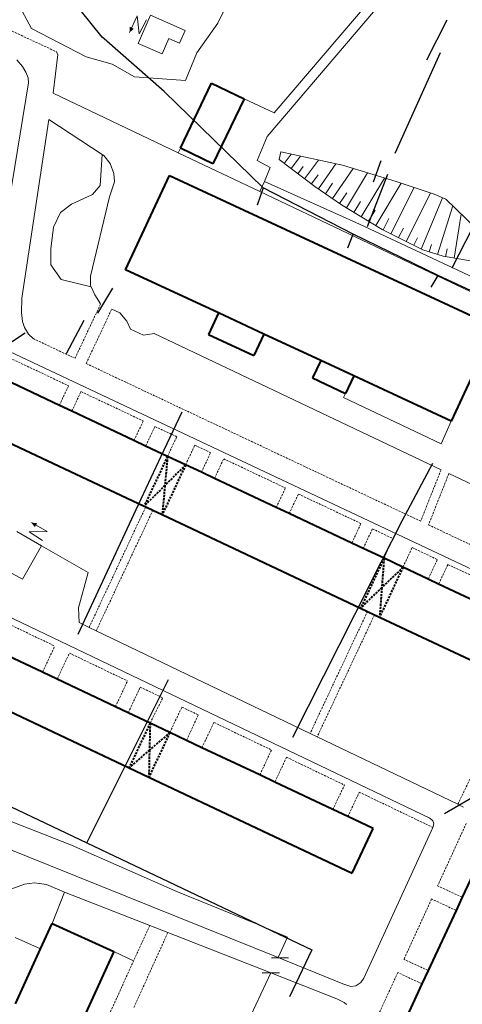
# Model space of a CAD drawing. Extents: x 13 to 4138, y -4831 to -1000.
# Tile 75 of 203: x 2150 to 2254, y -3388 to -3157. Entities that reach past the tile are written whole.
import ezdxf

# ---------------------------------------------------------------- set-up
doc = ezdxf.new("R2010")
doc.units = 0
doc.header["$MEASUREMENT"] = 0
doc.linetypes.add('DASHED', pattern=[0.75, 0.5, -0.25])
for name, color, linetype in [('11', 7, 'CONTINUOUS'), ('16', 7, 'CONTINUOUS'), ('24', 7, 'CONTINUOUS'), ('37', 7, 'CONTINUOUS'), ('40', 7, 'CONTINUOUS'), ('6', 7, 'CONTINUOUS'), ('ЛЕСТНИЦЫ', 6, 'CONTINUOUS'), ('ПЕШЕХОДНЫЕ_ДОРОЖКИ', 3, 'CONTINUOUS')]:
    doc.layers.add(name, color=color, linetype=linetype)

msp = doc.modelspace()

# ---------------------------------------------------------------- linework, layer by layer
at = {"layer": '11', "color": 253, "linetype": 'Continuous', "lineweight": 0}
for p, q in [((2202.36, -3145.91), (2196.61, -3157.83)), ((2152.89, -3159.12), (2148.74, -3151.28)), ((2165.7, -3165.73), (2152.89, -3159.12)), ((2196.61, -3157.83), (2191.65, -3164.83)), ((2171.83, -3167.46), (2165.7, -3165.73)), ((2191.65, -3164.83), (2189.05, -3171.3)), ((2177.1, -3170.43), (2171.83, -3167.46)), ((2189.05, -3171.3), (2177.1, -3170.43)), ((2148.15, -3344.95), (2162.29, -3350.5)), ((2162.29, -3350.5), (2187.17, -3361.41)), ((2187.17, -3361.41), (2205.82, -3369.01)), ((2205.82, -3369.01), (2212.93, -3372.04)), ((2149.05, -3372.14), (2155.02, -3374.79)), ((2212.93, -3372.04), (2210.73, -3376.84)), ((2213.18, -3376.9), (2209.17, -3376.9)), ((2209.05, -3380.44), (2178.14, -3445.89)), ((2211.05, -3380.44), (2207.05, -3380.44))]:
    msp.add_line(p, q, dxfattribs=at)
at = {"layer": '16', "color": 253, "linetype": 'Continuous', "lineweight": 0}
for p, q in [((2177.72, -3156.15), (2175.93, -3160.03)), ((2178.13, -3160.38), (2177.72, -3156.15)), ((2177.91, -3162.61), (2180.78, -3156)), ((2180.78, -3156), (2188.94, -3159.55)), ((2179.88, -3157.09), (2178.13, -3160.38)), ((2185.1, -3161.43), (2183.53, -3165.05)), ((2187.65, -3162.53), (2185.1, -3161.43)), ((2188.94, -3159.55), (2187.65, -3162.53)), ((2183.53, -3165.05), (2177.91, -3162.61)), ((2149.47, -3277.02), (2155.23, -3280.32)), ((2155.23, -3280.32), (2150.75, -3288.16)), ((2150.75, -3288.16), (2148.4, -3286.82))]:
    msp.add_line(p, q, dxfattribs=at)
msp.add_lwpolyline([(2155.51, -3279.08), (2152.36, -3277.08), (2156.61, -3276.99), (2152.87, -3274.91)], dxfattribs=at)
for points in [[(2175.93, -3160.03), (2176.92, -3159.15), (2175.95, -3158.67)], [(2152.87, -3274.91), (2153.68, -3275.97), (2154.23, -3275.04)]]:
    msp.add_solid(points, dxfattribs=at)
at = {"layer": '24', "color": 253, "linetype": 'Continuous', "lineweight": 0}
for p, q in [((2209.83, -3178.89), (2270.24, -3108.1)), ((2208.19, -3184.4), (2272.39, -3109.16)), ((2159.07, -3165.22), (2158.02, -3174.27)), ((2158.7, -3164.52), (2159.07, -3165.22)), ((2149.44, -3166.44), (2150.75, -3167.97)), ((2150.75, -3167.97), (2151.58, -3169.36)), ((2151.58, -3169.36), (2152.1, -3170.62)), ((2152.1, -3170.62), (2152.23, -3171.8)), ((2142.24, -3232.27), (2152.23, -3171.8)), ((2158.02, -3174.27), (2187.33, -3188.21)), ((2202.79, -3175.56), (2209.83, -3178.89)), ((2150.64, -3222.29), (2156.99, -3180.43)), ((2156.99, -3180.43), (2169.51, -3188.65)), ((2205.81, -3190), (2208.19, -3184.4)), ((2169.51, -3188.65), (2169.89, -3188.9)), ((2169.89, -3188.9), (2171.38, -3190.73)), ((2187.33, -3188.21), (2187.82, -3187.18)), ((2187.33, -3188.21), (2206.44, -3197.3)), ((2171.38, -3190.73), (2172.21, -3193.06)), ((2208.89, -3191.65), (2205.81, -3190)), ((2172.21, -3193.06), (2172.38, -3195.05)), ((2207.56, -3194.95), (2208.89, -3191.65)), ((2172.38, -3195.05), (2171.22, -3198.55)), ((2206.44, -3197.3), (2207.56, -3194.95)), ((2229.85, -3204.93), (2207.56, -3194.95)), ((2206.44, -3197.3), (2262.07, -3223.74)), ((2171.22, -3198.55), (2166.74, -3217.18)), ((2267.06, -3222.35), (2229.85, -3204.93)), ((2166.74, -3217.18), (2166.74, -3219.34)), ((2166.74, -3219.34), (2166.87, -3219.63)), ((2166.87, -3219.63), (2167.73, -3221.5)), ((2167.73, -3221.5), (2169.12, -3223.64)), ((2150.64, -3222.29), (2150.58, -3225.67)), ((2150.58, -3225.67), (2150.75, -3227.75)), ((2171.72, -3224.88), (2173.59, -3225.76)), ((2173.59, -3225.76), (2175.27, -3227.68)), ((2150.75, -3227.75), (2151.27, -3229.21)), ((2175.27, -3227.68), (2176.13, -3229.53)), ((2151.27, -3229.21), (2152.21, -3230.77)), ((2152.21, -3230.77), (2153.26, -3231.76)), ((2176.13, -3229.53), (2179.16, -3230.96)), ((2179.16, -3230.96), (2181.64, -3230.6)), ((2181.64, -3230.6), (2248.98, -3262.53)), ((2144.77, -3233.46), (2337.09, -3323.99)), ((2031.17, -3241.3), (2246.34, -3344.19)), ((2226.13, -3245.59), (2226.59, -3244.62)), ((2226.13, -3245.59), (2248.99, -3256.43)), ((2248.99, -3256.43), (2251.37, -3251.09)), ((2250.81, -3263.4), (2278.25, -3276.45)), ((2155.23, -3280.32), (2166.21, -3286.63)), ((2166.21, -3286.63), (2163.96, -3294.85)), ((2163.96, -3294.85), (2164.1, -3298.35)), ((2164.1, -3298.35), (2166.41, -3299.46)), ((2166.41, -3299.46), (2168.09, -3300.26)), ((2168.09, -3300.26), (2218.26, -3324.31)), ((2218.26, -3324.31), (2219.92, -3325.1)), ((2219.92, -3325.1), (2252.93, -3340.92)), ((2252.93, -3340.92), (2254.28, -3341.57)), ((2246.34, -3344.19), (2247.07, -3344.78)), ((2247.28, -3345.47), (2247.05, -3346.34)), ((2247.07, -3344.78), (2247.28, -3345.47)), ((2247.05, -3346.34), (2230.84, -3381.69)), ((2210.73, -3376.84), (2145.71, -3350.69)), ((2146.78, -3361.31), (2151.28, -3359.65)), ((2151.28, -3359.65), (2153.64, -3359.34)), ((2153.64, -3359.34), (2156.4, -3359.73)), ((2156.4, -3359.73), (2160.61, -3361.5)), ((2160.61, -3361.5), (2157.74, -3368.84)), ((2180.63, -3369.33), (2160.61, -3361.5)), ((2184.89, -3370.99), (2180.63, -3369.33)), ((2209.05, -3380.44), (2184.89, -3370.99)), ((2225.96, -3382.97), (2210.73, -3376.84)), ((2224.54, -3386.5), (2209.05, -3380.44)), ((2225.96, -3382.97), (2227.78, -3383.6)), ((2229.01, -3383.46), (2230.14, -3382.67)), ((2230.14, -3382.67), (2230.84, -3381.69)), ((2227.78, -3383.6), (2229.01, -3383.46)), ((2224.54, -3386.5), (2226.25, -3387.39)), ((2226.25, -3387.39), (2226.78, -3387.82))]:
    msp.add_line(p, q, dxfattribs=at)
at = {"layer": '24', "color": 253, "linetype": 'DASHED', "lineweight": 0}
for p, q in [((2123.22, -3148.09), (2158.7, -3164.52)), ((2163.11, -3236.4), (2169.12, -3223.64)), ((2165.72, -3237.62), (2171.72, -3224.88)), ((2153.26, -3231.76), (2163.11, -3236.4)), ((2147.1, -3236), (2161.59, -3242.82)), ((2165.72, -3237.62), (2244.2, -3274.57)), ((2159.43, -3247.43), (2161.59, -3242.82)), ((2162.34, -3248.8), (2164.51, -3244.2)), ((2164.51, -3244.2), (2179.11, -3251.07)), ((2176.94, -3255.67), (2179.11, -3251.07)), ((2179.68, -3256.96), (2181.85, -3252.36)), ((2181.85, -3252.36), (2186.99, -3254.78)), ((2184.81, -3259.38), (2186.99, -3254.78)), ((2189.06, -3261.37), (2191.2, -3256.76)), ((2191.2, -3256.76), (2194.91, -3258.51)), ((2192.75, -3263.11), (2194.91, -3258.51)), ((2195.83, -3264.55), (2197.99, -3259.95)), ((2197.99, -3259.95), (2212.48, -3266.78)), ((2248.98, -3262.53), (2244.2, -3274.57)), ((2250.81, -3263.4), (2246.04, -3275.43)), ((2210.32, -3271.37), (2212.48, -3266.78)), ((2213.36, -3272.8), (2215.52, -3268.21)), ((2215.52, -3268.21), (2230.2, -3275.12)), ((2179.7, -3271.22), (2166.41, -3299.46)), ((2181.38, -3272.01), (2168.09, -3300.26)), ((2228.04, -3279.71), (2230.2, -3275.12)), ((2230.72, -3280.98), (2232.89, -3276.38)), ((2232.89, -3276.38), (2237.69, -3278.64)), ((2246.04, -3275.43), (2260.25, -3282.12)), ((2235.6, -3283.27), (2237.69, -3278.64)), ((2240.05, -3285.36), (2242.19, -3280.76)), ((2242.19, -3280.76), (2248.13, -3283.55)), ((2245.97, -3288.15), (2248.13, -3283.55)), ((2248.42, -3289.3), (2250.58, -3284.71)), ((2250.58, -3284.71), (2264.82, -3291.41)), ((2144.18, -3297.05), (2158.37, -3303.85)), ((2231.73, -3295.7), (2218.26, -3324.31)), ((2233.39, -3296.48), (2219.92, -3325.1)), ((2155.47, -3309.99), (2158.37, -3303.85)), ((2158.91, -3311.62), (2161.8, -3305.49)), ((2161.8, -3305.49), (2175.43, -3312.02)), ((2172.57, -3318.07), (2175.43, -3312.02)), ((2175.58, -3319.49), (2178.42, -3313.46)), ((2178.42, -3313.46), (2183.69, -3315.98)), ((2180.72, -3321.91), (2183.69, -3315.98)), ((2185.36, -3324.11), (2188.18, -3318.13)), ((2188.18, -3318.13), (2192.05, -3319.99)), ((2189.25, -3325.94), (2192.05, -3319.99)), ((2192.89, -3327.66), (2195.69, -3321.73)), ((2195.69, -3321.73), (2209.2, -3328.2)), ((2206.44, -3334.05), (2209.2, -3328.2)), ((2209.99, -3335.73), (2212.74, -3329.9)), ((2212.74, -3329.9), (2226.32, -3336.41)), ((2252.93, -3340.92), (2258.5, -3329.3)), ((2223.6, -3342.16), (2226.32, -3336.41)), ((2227.1, -3343.81), (2229.81, -3338.08)), ((2229.81, -3338.08), (2247.05, -3346.34)), ((2254.89, -3345.39), (2248.18, -3360.04)), ((2253.94, -3362.72), (2248.18, -3360.04)), ((2246.77, -3363.11), (2240.28, -3377.26)), ((2252.51, -3365.79), (2246.77, -3363.11)), ((2180.63, -3369.33), (2164.94, -3403.81)), ((2184.89, -3370.99), (2176.89, -3388.57)), ((2245.94, -3379.89), (2240.28, -3377.26)), ((2238.85, -3380.36), (2232.2, -3394.87)), ((2244.49, -3382.99), (2238.85, -3380.36))]:
    msp.add_line(p, q, dxfattribs=at)
at = {"layer": '37', "color": 253, "linetype": 'Continuous', "lineweight": 0}
for p, q in [((2210.97, -3189.82), (2211.42, -3187.99)), ((2211.42, -3187.99), (2225.89, -3191.15)), ((2213.83, -3188.52), (2212.18, -3190.73)), ((2215.98, -3188.99), (2213.78, -3191.93)), ((2219.39, -3196.13), (2210.97, -3189.82)), ((2216.67, -3191.44), (2215.38, -3193.12)), ((2220.27, -3189.93), (2216.98, -3194.32)), ((2224.28, -3190.8), (2220.2, -3196.69)), ((2225.89, -3191.15), (2238.45, -3194.98)), ((2220.17, -3193.43), (2218.58, -3195.52)), ((2228.37, -3191.91), (2223.49, -3198.97)), ((2231.76, -3192.94), (2226.83, -3201.16)), ((2225.62, -3200.44), (2219.39, -3196.13)), ((2223.55, -3195.36), (2221.85, -3197.83)), ((2235.7, -3194.14), (2230.26, -3203.22)), ((2239.64, -3195.35), (2233.7, -3205.28)), ((2238.45, -3194.98), (2247.36, -3197.95)), ((2226.84, -3197.64), (2225.14, -3200.1)), ((2242.66, -3196.38), (2237.2, -3207.19)), ((2246.49, -3197.66), (2240.78, -3208.99)), ((2247.36, -3197.95), (2250.14, -3199.1)), ((2235.2, -3206.18), (2225.62, -3200.44)), ((2230.09, -3199.62), (2228.55, -3202.19)), ((2249.35, -3198.77), (2244.35, -3210.79)), ((2251.77, -3200.68), (2248.13, -3212.07)), ((2250.14, -3199.1), (2257.23, -3205.99)), ((2233.52, -3201.68), (2231.98, -3204.25)), ((2253.73, -3202.59), (2252.03, -3212.91)), ((2236.77, -3203.61), (2235.42, -3206.29)), ((2244.69, -3210.97), (2235.2, -3206.18)), ((2240.14, -3205.9), (2238.99, -3208.09)), ((2243.43, -3208.15), (2242.56, -3209.89)), ((2246.77, -3209.72), (2246.23, -3211.46)), ((2249.46, -3212.49), (2244.69, -3210.97)), ((2250.4, -3210.76), (2250.06, -3212.59)), ((2259.33, -3214.11), (2249.46, -3212.49))]:
    msp.add_line(p, q, dxfattribs=at)
at = {"layer": '40', "color": 253, "linetype": 'Continuous', "lineweight": 0}
for p, q in [((2169.51, -3188.65), (2169, -3195.86)), ((2169, -3195.86), (2167.21, -3197.99)), ((2167.21, -3197.99), (2162.32, -3200.28)), ((2162.32, -3200.28), (2159.71, -3202.24)), ((2159.71, -3202.24), (2158.08, -3205.68)), ((2158.08, -3205.68), (2157.42, -3210.75)), ((2157.42, -3210.75), (2157.42, -3214.51)), ((2157.42, -3214.51), (2159.87, -3217.95)), ((2159.87, -3217.95), (2166.87, -3219.63)), ((2172.21, -3375.44), (2176.85, -3377.64))]:
    msp.add_line(p, q, dxfattribs=at)
at = {"layer": '6', "color": 253, "linetype": 'Continuous', "lineweight": 40}
for p, q in [((2187.82, -3187.18), (2195.14, -3171.89)), ((2195.14, -3171.89), (2202.79, -3175.56)), ((2202.79, -3175.56), (2195.47, -3190.85)), ((2195.47, -3190.85), (2187.82, -3187.18)), ((2174.98, -3215.66), (2185.24, -3193.54)), ((2185.24, -3193.54), (2261.63, -3228.97)), ((2196.74, -3225.75), (2174.98, -3215.66)), ((2196.74, -3225.75), (2194.39, -3230.82)), ((2207.41, -3230.7), (2196.74, -3225.75)), ((2207.41, -3230.7), (2205.06, -3235.76)), ((2220.74, -3236.88), (2207.41, -3230.7)), ((2261.63, -3228.97), (2251.37, -3251.09)), ((2194.39, -3230.82), (2205.06, -3235.76)), ((2220.74, -3236.88), (2218.82, -3241.01)), ((2228.51, -3240.49), (2220.74, -3236.88)), ((2159.43, -3247.43), (2144.94, -3240.61)), ((2218.82, -3241.01), (2226.59, -3244.62)), ((2228.51, -3240.49), (2226.59, -3244.62)), ((2251.37, -3251.09), (2228.51, -3240.49)), ((2131.34, -3248.46), (2179.32, -3271.04)), ((2162.34, -3248.8), (2159.43, -3247.43)), ((2176.94, -3255.67), (2162.34, -3248.8)), ((2179.68, -3256.96), (2176.94, -3255.67)), ((2184.81, -3259.38), (2179.68, -3256.96)), ((2189.06, -3261.37), (2184.81, -3259.38)), ((2192.75, -3263.11), (2189.06, -3261.37)), ((2195.83, -3264.55), (2192.75, -3263.11)), ((2210.32, -3271.37), (2195.83, -3264.55)), ((2179.32, -3271.04), (2179.7, -3271.22)), ((2179.7, -3271.22), (2181.38, -3272.01)), ((2181.38, -3272.01), (2183.57, -3273.04)), ((2213.36, -3272.8), (2210.32, -3271.37)), ((2183.57, -3273.04), (2230.11, -3294.94)), ((2228.04, -3279.71), (2213.36, -3272.8)), ((2230.72, -3280.98), (2228.04, -3279.71)), ((2235.6, -3283.27), (2230.72, -3280.98)), ((2240.05, -3285.36), (2235.6, -3283.27)), ((2245.97, -3288.15), (2240.05, -3285.36)), ((2248.42, -3289.3), (2245.97, -3288.15)), ((2262.66, -3296), (2248.42, -3289.3)), ((2230.11, -3294.94), (2231.73, -3295.7)), ((2231.73, -3295.7), (2233.39, -3296.48)), ((2233.39, -3296.48), (2234.56, -3297.03)), ((2234.56, -3297.03), (2282.31, -3319.5)), ((2155.47, -3309.99), (2141.24, -3303.28)), ((2127.99, -3309.81), (2175.78, -3332.36)), ((2158.91, -3311.62), (2155.47, -3309.99)), ((2172.57, -3318.07), (2158.91, -3311.62)), ((2175.58, -3319.49), (2172.57, -3318.07)), ((2180.72, -3321.91), (2175.58, -3319.49)), ((2185.36, -3324.11), (2180.72, -3321.91)), ((2189.25, -3325.94), (2185.36, -3324.11)), ((2192.89, -3327.66), (2189.25, -3325.94)), ((2206.44, -3334.05), (2192.89, -3327.66)), ((2175.78, -3332.36), (2180.43, -3334.56)), ((2180.43, -3334.56), (2228.12, -3357.07)), ((2209.99, -3335.73), (2206.44, -3334.05)), ((2223.6, -3342.16), (2209.99, -3335.73)), ((2227.1, -3343.81), (2223.6, -3342.16)), ((2233.05, -3346.62), (2227.1, -3343.81)), ((2228.12, -3357.07), (2233.05, -3346.62)), ((2260.74, -3348.11), (2253.94, -3362.72)), ((2253.94, -3362.72), (2252.51, -3365.79)), ((2252.51, -3365.79), (2245.94, -3379.89)), ((2155.02, -3374.79), (2157.74, -3368.84)), ((2157.74, -3368.84), (2172.21, -3375.44)), ((2149.15, -3387.68), (2155.02, -3374.79)), ((2172.21, -3375.44), (2160.25, -3401.67)), ((2245.94, -3379.89), (2244.49, -3382.99)), ((2244.49, -3382.99), (2237.76, -3397.46))]:
    msp.add_line(p, q, dxfattribs=at)
at = {"layer": '6', "color": 253, "linetype": 'DASHED', "lineweight": 40}
for p, q in [((2184.81, -3259.38), (2179.32, -3271.04)), ((2184.81, -3259.38), (2184.19, -3266.21)), ((2189.06, -3261.37), (2183.57, -3273.04)), ((2189.06, -3261.37), (2184.19, -3266.21)), ((2184.19, -3266.21), (2179.32, -3271.04)), ((2184.19, -3266.21), (2183.57, -3273.04)), ((2235.6, -3283.27), (2230.11, -3294.94)), ((2235.6, -3283.27), (2235.08, -3290.15)), ((2240.05, -3285.36), (2234.56, -3297.03)), ((2240.05, -3285.36), (2235.08, -3290.15)), ((2235.08, -3290.15), (2230.11, -3294.94)), ((2235.08, -3290.15), (2234.56, -3297.03)), ((2180.72, -3321.91), (2175.78, -3332.36)), ((2180.72, -3321.91), (2180.57, -3328.23)), ((2185.36, -3324.11), (2180.43, -3334.56)), ((2185.36, -3324.11), (2180.57, -3328.23)), ((2180.57, -3328.23), (2175.78, -3332.36)), ((2180.57, -3328.23), (2180.43, -3334.56))]:
    msp.add_line(p, q, dxfattribs=at)
at = {"layer": 'ЛЕСТНИЦЫ'}
for points in [[(2238.2, -3188.29), (2248.89, -3164.72)], [(2236.38, -3193.3), (2231.62, -3205.56)], [(2257.99, -3202.62), (2251.52, -3215.27)], [(2171.87, -3219.95), (2168.42, -3225.83)]]:
    msp.add_lwpolyline(points, dxfattribs=at)
at = {"layer": 'ПЕШЕХОДНЫЕ_ДОРОЖКИ'}
for points in [[(2264.77, -3224.66), (2248.28, -3216.98), (2228.38, -3207.27), (2207.24, -3196.43), (2184.01, -3173.9), (2169.93, -3161.48), (2169.49, -3161.09), (2162.08, -3151.83), (2078.33, -3113.65)], [(2245.66, -3166.42), (2250.44, -3157.04)], [(2233.14, -3195.01), (2234.96, -3190)], [(2207.24, -3196.43), (2205.87, -3200.47)], [(2227.09, -3210.51), (2228.38, -3207.27)], [(2246.65, -3219.75), (2248.28, -3216.98)], [(2165.19, -3227.54), (2161.01, -3235.38)], [(2151.38, -3230.54), (2146.13, -3234.04), (2127.41, -3228.85)], [(2188.14, -3249), (2183.26, -3259.42)], [(2183.26, -3259.42), (2177.4, -3271.92)], [(2234.96, -3284.14), (2239.85, -3274.46), (2247.05, -3260.99)], [(2177.4, -3271.92), (2163.74, -3301.11)], [(2007.51, -3273.39), (2019.59, -3279.42), (2062.12, -3300.64), (2112.41, -3324.54), (2165.9, -3349.94), (2218.67, -3375.01), (2213.4, -3386.07)], [(2228.73, -3296.47), (2234.96, -3284.14)], [(2214.22, -3325.17), (2228.73, -3296.47)], [(2181.6, -3318.53), (2185.01, -3311.69)], [(2175.66, -3330.42), (2181.6, -3318.53)], [(2249.78, -3343.09), (2271.42, -3330.47), (2278.12, -3326.57), (2280.54, -3321.25)], [(2165.9, -3349.94), (2175.66, -3330.42)]]:
    msp.add_lwpolyline(points, dxfattribs=at)

doc.saveas('drawing.dxf')
